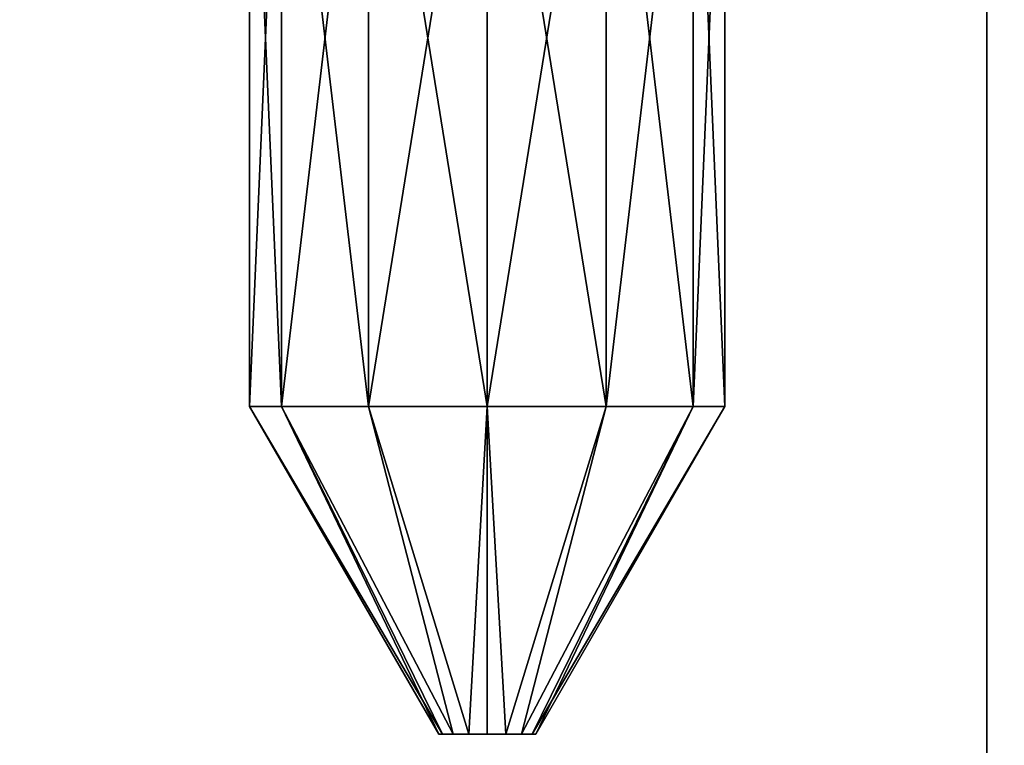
# Model space of a CAD drawing. Header units: millimetres. Extents: x -55 to 125, y -37 to 29.
# Tile 33 of 74: x 37.1 to 43.11, y -7.47 to -3.04. Entities that reach past the tile are written whole.
import ezdxf

# ---------------------------------------------------------------- set-up
doc = ezdxf.new("R2010")
doc.units = ezdxf.units.MM
doc.header["$LTSCALE"] = 33.374815
for name, color, linetype in [('18', 7, 'CONTINUOUS'), ('22', 7, 'CONTINUOUS'), ('23', 7, 'CONTINUOUS'), ('25', 7, 'CONTINUOUS'), ('388', 7, 'CONTINUOUS'), ('389', 7, 'CONTINUOUS'), ('390', 7, 'CONTINUOUS'), ('410', 7, 'CONTINUOUS'), ('411', 7, 'CONTINUOUS'), ('5', 7, 'CONTINUOUS'), ('7', 7, 'CONTINUOUS')]:
    doc.layers.add(name, color=color, linetype=linetype)

msp = doc.modelspace()

# ---------------------------------------------------------------- linework, layer by layer
at = {"layer": '18', "color": 250, "linetype": 'Continuous', "true_color": 0x2f3335}
for points in [[(43, -12, 54.6858), (-43, 12, 55), (-43, 0, 54.8429), (43, -12, 54.6858)], [(-43, 12, 55), (43, -12, 54.6858), (43, 0, 54.8429), (-43, 12, 55)], [(-43, -12, 54.6858), (43, -12, 54.6858), (-43, 0, 54.8429), (-43, -12, 54.6858)]]:
    msp.add_3dface(points, dxfattribs=at)
at = {"layer": '22', "color": 250, "linetype": 'Continuous', "true_color": 0x2f3335}
for points in [[(-43, -12, -54.6858), (43, 12, -55), (43, 0, -54.8429), (-43, -12, -54.6858)], [(43, 12, -55), (-43, -12, -54.6858), (-43, 0, -54.8429), (43, 12, -55)], [(43, -12, -54.6858), (-43, -12, -54.6858), (43, 0, -54.8429), (43, -12, -54.6858)]]:
    msp.add_3dface(points, dxfattribs=at)
at = {"layer": '23', "color": 250, "linetype": 'Continuous', "true_color": 0x2f3335}
for points in [[(44.828, -12, -54.542), (43, -12, -54.6858), (46.1058, 12, -54.5911), (44.828, -12, -54.542)], [(46.1058, 12, -54.5911), (43, -12, -54.6858), (43, 0, -54.8429), (46.1058, 12, -54.5911)]]:
    msp.add_3dface(points, dxfattribs=at)
at = {"layer": '25', "color": 250, "linetype": 'Continuous', "true_color": 0x2f3335}
for points in [[(44.828, -12, 54.542), (46.1058, 12, 54.5911), (43, 12, 55), (44.828, -12, 54.542)], [(44.828, -12, 54.542), (43, 12, 55), (43, 0, 54.8429), (44.828, -12, 54.542)], [(43, -12, 54.6858), (44.828, -12, 54.542), (43, 0, 54.8429), (43, -12, 54.6858)]]:
    msp.add_3dface(points, dxfattribs=at)
at = {"layer": '388', "color": 253, "linetype": 'Continuous', "true_color": 0x999999}
for points in [[(39.6784, -7.4, 39.8974), (39.656, -7.4, 39.7844), (39.6784, -7.4, 39.6714), (39.6784, -7.4, 39.8974)], [(39.7425, -7.4, 39.9932), (39.6784, -7.4, 39.8974), (39.7425, -7.4, 39.5756), (39.7425, -7.4, 39.9932)], [(39.7425, -7.4, 39.5756), (39.6784, -7.4, 39.8974), (39.6784, -7.4, 39.6714), (39.7425, -7.4, 39.5756)], [(39.8383, -7.4, 40.0572), (39.7425, -7.4, 39.9932), (39.8383, -7.4, 39.5116), (39.8383, -7.4, 40.0572)], [(39.8383, -7.4, 39.5116), (39.7425, -7.4, 39.9932), (39.7425, -7.4, 39.5756), (39.8383, -7.4, 39.5116)], [(39.9513, -7.4, 39.4891), (39.8383, -7.4, 40.0572), (39.8383, -7.4, 39.5116), (39.9513, -7.4, 39.4891)], [(39.9513, -7.4, 40.0797), (39.8383, -7.4, 40.0572), (39.9513, -7.4, 39.4891), (39.9513, -7.4, 40.0797)], [(40.0643, -7.4, 39.5116), (39.9513, -7.4, 40.0797), (39.9513, -7.4, 39.4891), (40.0643, -7.4, 39.5116)], [(40.0643, -7.4, 40.0572), (39.9513, -7.4, 40.0797), (40.0643, -7.4, 39.5116), (40.0643, -7.4, 40.0572)], [(40.1601, -7.4, 39.5756), (40.0643, -7.4, 40.0572), (40.0643, -7.4, 39.5116), (40.1601, -7.4, 39.5756)], [(40.1601, -7.4, 39.9932), (40.0643, -7.4, 40.0572), (40.1601, -7.4, 39.5756), (40.1601, -7.4, 39.9932)], [(40.2241, -7.4, 39.6714), (40.1601, -7.4, 39.9932), (40.1601, -7.4, 39.5756), (40.2241, -7.4, 39.6714)], [(40.2241, -7.4, 39.8974), (40.1601, -7.4, 39.9932), (40.2241, -7.4, 39.6714), (40.2241, -7.4, 39.8974)], [(40.2466, -7.4, 39.7844), (40.2241, -7.4, 39.8974), (40.2241, -7.4, 39.6714), (40.2466, -7.4, 39.7844)]]:
    msp.add_3dface(points, dxfattribs=at)
at = {"layer": '389', "color": 253, "linetype": 'Continuous', "true_color": 0x999999}
for points in [[(38.6955, -0.9, 39.0594), (38.5013, -5.4, 39.7844), (38.5013, -0.9, 39.7844), (38.6955, -0.9, 39.0594)], [(38.6955, -5.4, 39.0594), (38.5013, -5.4, 39.7844), (38.6955, -0.9, 39.0594), (38.6955, -5.4, 39.0594)], [(39.2263, -0.9, 38.5286), (38.6955, -5.4, 39.0594), (38.6955, -0.9, 39.0594), (39.2263, -0.9, 38.5286)], [(39.2263, -5.4, 38.5286), (38.6955, -5.4, 39.0594), (39.2263, -0.9, 38.5286), (39.2263, -5.4, 38.5286)], [(39.9513, -0.9, 38.3344), (39.2263, -5.4, 38.5286), (39.2263, -0.9, 38.5286), (39.9513, -0.9, 38.3344)], [(39.9513, -5.4, 38.3344), (39.2263, -5.4, 38.5286), (39.9513, -0.9, 38.3344), (39.9513, -5.4, 38.3344)], [(40.6763, -0.9, 38.5286), (39.9513, -5.4, 38.3344), (39.9513, -0.9, 38.3344), (40.6763, -0.9, 38.5286)], [(40.6763, -5.4, 38.5286), (39.9513, -5.4, 38.3344), (40.6763, -0.9, 38.5286), (40.6763, -5.4, 38.5286)], [(41.207, -0.9, 39.0594), (40.6763, -5.4, 38.5286), (40.6763, -0.9, 38.5286), (41.207, -0.9, 39.0594)], [(41.207, -5.4, 39.0594), (40.6763, -5.4, 38.5286), (41.207, -0.9, 39.0594), (41.207, -5.4, 39.0594)], [(41.4013, -0.9, 39.7844), (41.207, -5.4, 39.0594), (41.207, -0.9, 39.0594), (41.4013, -0.9, 39.7844)], [(41.4013, -5.4, 39.7844), (41.207, -5.4, 39.0594), (41.4013, -0.9, 39.7844), (41.4013, -5.4, 39.7844)]]:
    msp.add_3dface(points, dxfattribs=at)
at = {"layer": '390', "color": 253, "linetype": 'Continuous', "true_color": 0x999999}
for points in [[(38.5013, -0.9, 39.7844), (38.6955, -5.4, 40.5094), (38.6955, -0.9, 40.5094), (38.5013, -0.9, 39.7844)], [(38.5013, -0.9, 39.7844), (38.5013, -5.4, 39.7844), (38.6955, -5.4, 40.5094), (38.5013, -0.9, 39.7844)], [(38.6955, -5.4, 40.5094), (39.2263, -5.4, 41.0401), (38.6955, -0.9, 40.5094), (38.6955, -5.4, 40.5094)], [(38.6955, -0.9, 40.5094), (39.2263, -5.4, 41.0401), (39.2263, -0.9, 41.0401), (38.6955, -0.9, 40.5094)], [(39.2263, -5.4, 41.0401), (39.9513, -5.4, 41.2344), (39.2263, -0.9, 41.0401), (39.2263, -5.4, 41.0401)], [(39.2263, -0.9, 41.0401), (39.9513, -5.4, 41.2344), (39.9513, -0.9, 41.2344), (39.2263, -0.9, 41.0401)], [(39.9513, -5.4, 41.2344), (40.6763, -5.4, 41.0401), (39.9513, -0.9, 41.2344), (39.9513, -5.4, 41.2344)], [(39.9513, -0.9, 41.2344), (40.6763, -5.4, 41.0401), (40.6763, -0.9, 41.0401), (39.9513, -0.9, 41.2344)], [(40.6763, -0.9, 41.0401), (41.207, -5.4, 40.5094), (41.207, -0.9, 40.5094), (40.6763, -0.9, 41.0401)], [(40.6763, -5.4, 41.0401), (41.207, -5.4, 40.5094), (40.6763, -0.9, 41.0401), (40.6763, -5.4, 41.0401)], [(41.4013, -5.4, 39.7844), (41.4013, -0.9, 39.7844), (41.207, -0.9, 40.5094), (41.4013, -5.4, 39.7844)], [(41.207, -5.4, 40.5094), (41.4013, -5.4, 39.7844), (41.207, -0.9, 40.5094), (41.207, -5.4, 40.5094)]]:
    msp.add_3dface(points, dxfattribs=at)
at = {"layer": '410', "color": 253, "linetype": 'Continuous', "true_color": 0x999999}
for points in [[(38.5013, -5.4, 39.7844), (39.6784, -7.4, 39.8974), (38.6955, -5.4, 40.5094), (38.5013, -5.4, 39.7844)], [(39.656, -7.4, 39.7844), (39.6784, -7.4, 39.8974), (38.5013, -5.4, 39.7844), (39.656, -7.4, 39.7844)], [(39.7425, -7.4, 39.9932), (39.2263, -5.4, 41.0401), (38.6955, -5.4, 40.5094), (39.7425, -7.4, 39.9932)], [(39.6784, -7.4, 39.8974), (39.7425, -7.4, 39.9932), (38.6955, -5.4, 40.5094), (39.6784, -7.4, 39.8974)], [(39.8383, -7.4, 40.0572), (39.9513, -5.4, 41.2344), (39.2263, -5.4, 41.0401), (39.8383, -7.4, 40.0572)], [(39.7425, -7.4, 39.9932), (39.8383, -7.4, 40.0572), (39.2263, -5.4, 41.0401), (39.7425, -7.4, 39.9932)], [(39.8383, -7.4, 40.0572), (39.9513, -7.4, 40.0797), (39.9513, -5.4, 41.2344), (39.8383, -7.4, 40.0572)], [(39.9513, -7.4, 40.0797), (40.0643, -7.4, 40.0572), (39.9513, -5.4, 41.2344), (39.9513, -7.4, 40.0797)], [(40.0643, -7.4, 40.0572), (40.6763, -5.4, 41.0401), (39.9513, -5.4, 41.2344), (40.0643, -7.4, 40.0572)], [(40.0643, -7.4, 40.0572), (40.1601, -7.4, 39.9932), (40.6763, -5.4, 41.0401), (40.0643, -7.4, 40.0572)], [(40.1601, -7.4, 39.9932), (40.2241, -7.4, 39.8974), (41.207, -5.4, 40.5094), (40.1601, -7.4, 39.9932)], [(40.1601, -7.4, 39.9932), (41.207, -5.4, 40.5094), (40.6763, -5.4, 41.0401), (40.1601, -7.4, 39.9932)], [(40.2241, -7.4, 39.8974), (40.2466, -7.4, 39.7844), (41.207, -5.4, 40.5094), (40.2241, -7.4, 39.8974)], [(40.2466, -7.4, 39.7844), (41.4013, -5.4, 39.7844), (41.207, -5.4, 40.5094), (40.2466, -7.4, 39.7844)]]:
    msp.add_3dface(points, dxfattribs=at)
at = {"layer": '411', "color": 253, "linetype": 'Continuous', "true_color": 0x999999}
for points in [[(39.656, -7.4, 39.7844), (38.5013, -5.4, 39.7844), (38.6955, -5.4, 39.0594), (39.656, -7.4, 39.7844)], [(39.7425, -7.4, 39.5756), (38.6955, -5.4, 39.0594), (39.2263, -5.4, 38.5286), (39.7425, -7.4, 39.5756)], [(39.6784, -7.4, 39.6714), (39.656, -7.4, 39.7844), (38.6955, -5.4, 39.0594), (39.6784, -7.4, 39.6714)], [(39.7425, -7.4, 39.5756), (39.6784, -7.4, 39.6714), (38.6955, -5.4, 39.0594), (39.7425, -7.4, 39.5756)], [(39.8383, -7.4, 39.5116), (39.2263, -5.4, 38.5286), (39.9513, -5.4, 38.3344), (39.8383, -7.4, 39.5116)], [(39.8383, -7.4, 39.5116), (39.7425, -7.4, 39.5756), (39.2263, -5.4, 38.5286), (39.8383, -7.4, 39.5116)], [(39.9513, -7.4, 39.4891), (39.8383, -7.4, 39.5116), (39.9513, -5.4, 38.3344), (39.9513, -7.4, 39.4891)], [(40.0643, -7.4, 39.5116), (39.9513, -7.4, 39.4891), (39.9513, -5.4, 38.3344), (40.0643, -7.4, 39.5116)], [(40.0643, -7.4, 39.5116), (39.9513, -5.4, 38.3344), (40.6763, -5.4, 38.5286), (40.0643, -7.4, 39.5116)], [(40.1601, -7.4, 39.5756), (40.0643, -7.4, 39.5116), (40.6763, -5.4, 38.5286), (40.1601, -7.4, 39.5756)], [(40.2241, -7.4, 39.6714), (40.1601, -7.4, 39.5756), (41.207, -5.4, 39.0594), (40.2241, -7.4, 39.6714)], [(40.1601, -7.4, 39.5756), (40.6763, -5.4, 38.5286), (41.207, -5.4, 39.0594), (40.1601, -7.4, 39.5756)], [(40.2466, -7.4, 39.7844), (40.2241, -7.4, 39.6714), (41.4013, -5.4, 39.7844), (40.2466, -7.4, 39.7844)], [(40.2241, -7.4, 39.6714), (41.207, -5.4, 39.0594), (41.4013, -5.4, 39.7844), (40.2241, -7.4, 39.6714)]]:
    msp.add_3dface(points, dxfattribs=at)
at = {"layer": '5', "color": 250, "linetype": 'Continuous', "true_color": 0x2f3335}
for points in [[(-43.5, -9.5, -47.5), (43.5, -9.5, -47.5), (-43.5, 7.5, -47.5), (-43.5, -9.5, -47.5)], [(-43.5, 7.5, -47.5), (43.5, -9.5, -47.5), (43.5, 7.5, -47.5), (-43.5, 7.5, -47.5)]]:
    msp.add_3dface(points, dxfattribs=at)
at = {"layer": '7', "color": 250, "linetype": 'Continuous', "true_color": 0x2f3335}
for points in [[(43.5, 7.5, 47.5), (-43.5, -9.5, 47.5), (-43.5, 7.5, 47.5), (43.5, 7.5, 47.5)], [(43.5, -9.5, 47.5), (-43.5, -9.5, 47.5), (43.5, 7.5, 47.5), (43.5, -9.5, 47.5)]]:
    msp.add_3dface(points, dxfattribs=at)

doc.saveas('drawing.dxf')
